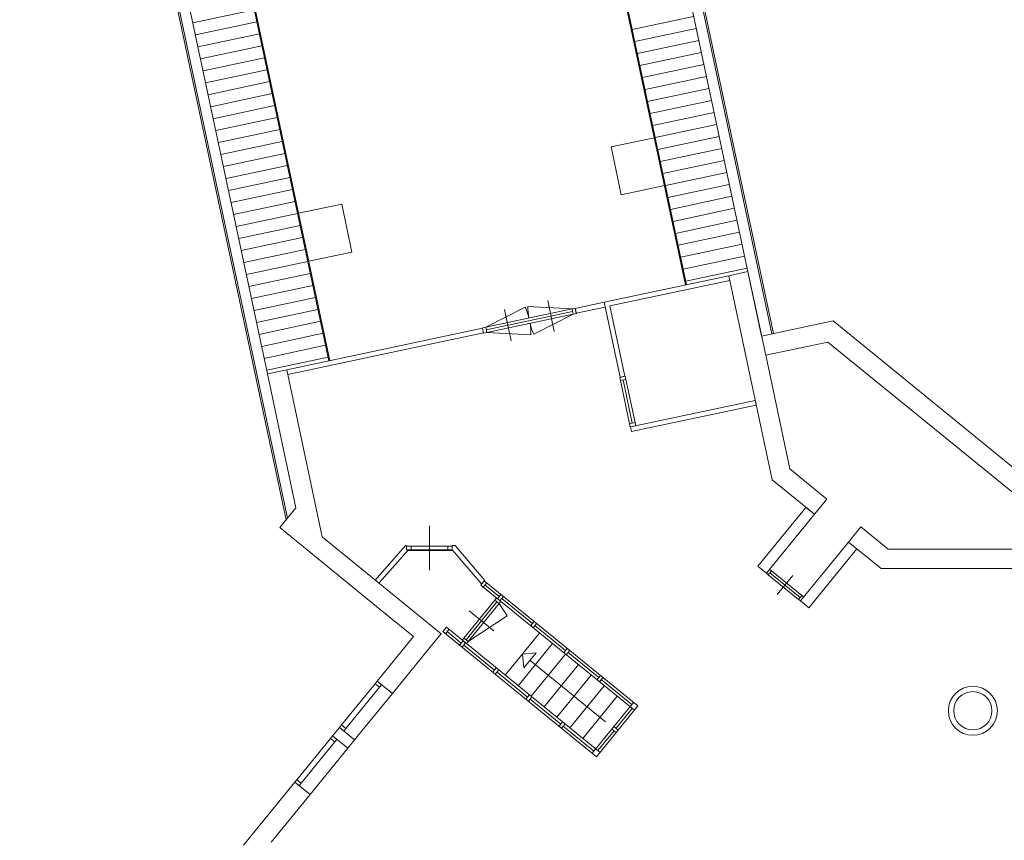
# Model space of a CAD drawing. Header units: millimetres. Extents: x 755778 to 1537169, y 90093 to 392038.
# Tile 113 of 134: x 1161003 to 1181091, y 292719 to 309465. Entities that reach past the tile are written whole.
import ezdxf

# ---------------------------------------------------------------- set-up
doc = ezdxf.new("R2010")
doc.units = ezdxf.units.MM
doc.layers.add('NIV 3HB', color=7, linetype='Continuous')

msp = doc.modelspace()

# ---------------------------------------------------------------- linework, layer by layer
at = {"layer": 'NIV 3HB', "color": 253, "lineweight": 5, "true_color": 0x9ea0a1}
for p, q in [((1162499.1, 325141), (1167310.4, 302505.8)), ((1162518.7, 325145.2), (1167329.9, 302510)), ((1161036.8, 324830.2), (1166464.9, 299292.9)), ((1161247.1, 324874.9), (1166058.3, 302239.7)), ((1161002.5, 324822.9), (1166436.5, 299258)), ((1170254.1, 324441.1), (1174587.8, 304052.7)), ((1170278.3, 324423.3), (1174607.3, 304056.8)), ((1176138.9, 303007.8), (1171608.8, 324320.2)), ((1176349.2, 303052.5), (1171819.1, 324364.9)), ((1176383.5, 303059.7), (1171853.4, 324372.1)), ((1164536.1, 309401.2), (1165788.1, 309667.3)), ((1164588.1, 309156.7), (1165840.1, 309422.8)), ((1173500.9, 309262), (1174753, 309528.2)), ((1164640.1, 308912.1), (1165892.1, 309178.2)), ((1173552.9, 309017.5), (1174804.9, 309283.6)), ((1173604.9, 308773), (1174856.9, 309039.1)), ((1164692, 308667.6), (1165944.1, 308933.7)), ((1173656.9, 308528.4), (1174908.9, 308794.6)), ((1164744, 308423), (1165996, 308689.2)), ((1164796, 308178.5), (1166048, 308444.6)), ((1173708.9, 308283.9), (1174960.9, 308550)), ((1164848, 307934), (1166100, 308200.1)), ((1173760.8, 308039.4), (1175012.9, 308305.5)), ((1164900, 307689.4), (1166152, 307955.6)), ((1173812.8, 307794.8), (1175064.8, 308060.9)), ((1173864.8, 307550.3), (1175116.8, 307816.4)), ((1164951.9, 307444.9), (1166204, 307711)), ((1173916.8, 307305.7), (1175168.8, 307571.9)), ((1165003.9, 307200.4), (1166255.9, 307466.5)), ((1165055.9, 306955.8), (1166307.9, 307221.9)), ((1173968.7, 307061.2), (1175220.8, 307327.3)), ((1165107.9, 306711.3), (1166359.9, 306977.4)), ((1173949.2, 307057.1), (1173068.8, 306869.9)), ((1174157.1, 306078.9), (1173949.2, 307057.1)), ((1174020.7, 306816.7), (1175272.8, 307082.8)), ((1173068.8, 306869.9), (1173276.8, 305891.8)), ((1174072.7, 306572.1), (1175324.7, 306838.3)), ((1165159.8, 306466.7), (1166411.9, 306732.9)), ((1174124.7, 306327.6), (1175376.7, 306593.7)), ((1165211.8, 306222.2), (1166463.9, 306488.3)), ((1174176.7, 306083.1), (1175428.7, 306349.2)), ((1165263.8, 305977.7), (1166515.8, 306243.8)), ((1165315.8, 305733.1), (1166567.8, 305999.3)), ((1173276.8, 305891.8), (1174157.1, 306078.9)), ((1174228.6, 305838.5), (1175480.7, 306104.7)), ((1165367.8, 305488.6), (1166619.8, 305754.7)), ((1174280.6, 305594), (1175532.6, 305860.1)), ((1167571.7, 305701.5), (1166691.3, 305514.3)), ((1167779.6, 304723.3), (1167571.7, 305701.5)), ((1174332.6, 305349.5), (1175584.6, 305615.6)), ((1165419.7, 305244.1), (1166671.8, 305510.2)), ((1166691.3, 305514.3), (1166899.2, 304536.2)), ((1174384.6, 305104.9), (1175636.6, 305371)), ((1165471.7, 304999.5), (1166723.7, 305265.7)), ((1165523.7, 304755), (1166775.7, 305021.1)), ((1174436.5, 304860.4), (1175688.6, 305126.5)), ((1174436.5, 304860.4), (1175688.6, 305126.5)), ((1165575.7, 304510.5), (1166827.7, 304776.6)), ((1174488.5, 304615.8), (1175740.6, 304882)), ((1166899.2, 304536.2), (1167779.6, 304723.3)), ((1174540.5, 304371.3), (1175792.5, 304637.4)), ((1165627.6, 304265.9), (1166879.7, 304532)), ((1174592.5, 304126.8), (1175844.5, 304392.9)), ((1165679.6, 304021.4), (1166931.7, 304287.5)), ((1175468.1, 304239.8), (1172924.9, 303699.2)), ((1173043.5, 303622.2), (1175488.9, 304142)), ((1175859.4, 304323), (1175468.1, 304239.8)), ((1175468.1, 304239.8), (1176353.3, 300075.2)), ((1175488.9, 304142), (1175468.1, 304239.8)), ((1176222.1, 302616.5), (1175859.4, 304323)), ((1165731.6, 303776.8), (1166983.6, 304043)), ((1165783.6, 303532.3), (1167035.6, 303798.4)), ((1165835.6, 303287.8), (1167087.6, 303553.9)), ((1170510.4, 303193.1), (1171312.3, 303601.7)), ((1170510.4, 303193.1), (1172271.1, 303567.4)), ((1172271.1, 303567.4), (1171372.3, 303614.5)), ((1172924.9, 303699.2), (1172338, 303574.5)), ((1172338, 303574.5), (1172358.8, 303476.7)), ((1172945.7, 303601.4), (1172358.8, 303476.7)), ((1172924.9, 303699.2), (1173250.5, 302167.4)), ((1173348.3, 302188.2), (1173043.5, 303622.2)), ((1170522.2, 303137.4), (1172282.9, 303511.6)), ((1172294.8, 303455.9), (1170534.1, 303081.6)), ((1172294.8, 303455.9), (1171492.8, 303047.3)), ((1165887.5, 303043.2), (1167139.6, 303309.4)), ((1166449.6, 302322.8), (1170446.3, 303172.4)), ((1176138.9, 303007.8), (1177597.7, 303317.8)), ((1177597.7, 303317.8), (1181699, 299977.3)), ((1165939.5, 302798.7), (1167191.5, 303064.8)), ((1166470.4, 302225), (1170467.1, 303074.6)), ((1170534.1, 303081.6), (1171432.9, 303034.5)), ((1165991.5, 302554.2), (1167243.5, 302820.3)), ((1177493.5, 302886.8), (1176222.1, 302616.5)), ((1181299, 299787.2), (1177493.5, 302886.8)), ((1166043.5, 302309.6), (1167295.5, 302575.7)), ((1176715.3, 300296.3), (1176222.1, 302616.5)), ((1166449.6, 302322.8), (1166058.3, 302239.7)), ((1166058.3, 302239.7), (1166639.2, 299506.9)), ((1167175.1, 298909.7), (1166449.6, 302322.8)), ((1173250.5, 302167.4), (1173348.3, 302188.2)), ((1173444.7, 301220.1), (1173257.6, 302100.4)), ((1173313.4, 302112.3), (1173500.5, 301232)), ((1173369.1, 302124.1), (1173556.2, 301243.8)), ((1173465.5, 301156), (1176008.7, 301696.6)), ((1176029.5, 301598.8), (1173486.3, 301058.2)), ((1176008.7, 301696.6), (1176029.5, 301598.8)), ((1173486.3, 301058.2), (1173465.5, 301156)), ((1177468, 299683.2), (1176715.3, 300296.3)), ((1176353.3, 300075.2), (1177215.4, 299373.1)), ((1177215.4, 299373.1), (1177468, 299683.2)), ((1166639.2, 299506.9), (1166307.9, 299100.1)), ((1176065.6, 298309.8), (1177044.8, 299512)), ((1177215.4, 299373.1), (1176236.2, 298170.9)), ((1177044.8, 299512), (1177215.4, 299373.1)), ((1178165.8, 299114.8), (1177913.2, 298804.7)), ((1178721.3, 298662.4), (1178165.8, 299114.8)), ((1166307.9, 299100.1), (1168431.9, 297370.1)), ((1168684.5, 297680.3), (1167175.1, 298909.7)), ((1168262.9, 298036.6, 1050), (1168874.2, 298734.1, 1050)), ((1168874.2, 298734.1), (1168896.9, 298734.1)), ((1169826.9, 298734.1), (1169884.3, 298734.1)), ((1169884.3, 298734.1, 1050), (1170495.7, 298023.3, 1050)), ((1176934, 297602.5), (1177913.2, 298804.7)), ((1177913.2, 298804.7), (1178083.8, 298665.8)), ((1177913.2, 298804.7), (1178579, 298262.4)), ((1168338.1, 297970.7, 1050), (1168919.6, 298634.1, 1050)), ((1168919.6, 298634.1, 1050), (1169838.4, 298634.1, 1050)), ((1169838.4, 298634.1, 1050), (1170419.9, 297958.1, 1050)), ((1178083.8, 298665.8), (1177104.6, 297463.6)), ((1181699, 298662.4), (1178721.3, 298662.4)), ((1176236.2, 298170.9), (1176065.6, 298309.8)), ((1176274.9, 298139.3), (1176895.2, 297634.1)), ((1176926.8, 297672.9), (1176306.5, 298178.1)), ((1176958.4, 297711.6), (1176338.1, 298216.8)), ((1176774.5, 298119.3), (1176458.8, 297731.6)), ((1178579, 298262.4), (1181699, 298262.4)), ((1170480.4, 298015.3), (1170408.5, 297926.9)), ((1170408.5, 297926.9), (1173544, 295373)), ((1170532.4, 297973), (1170460.4, 297884.6)), ((1170480.4, 298015.3), (1173616, 295461.4)), ((1170785.2, 297693.6), (1170496.4, 297928.8)), ((1170749.2, 297649.4), (1170821.2, 297737.8)), ((1169600.1, 296934.5), (1168684.5, 297680.3)), ((1170696.3, 297621.6), (1170064.7, 296846.2)), ((1170740.5, 297585.6), (1170108.9, 296810.2)), ((1170153.1, 296774.2), (1170784.7, 297549.6)), ((1170784.7, 297549.6), (1170949.6, 297299.5)), ((1170801.2, 297607.1), (1170873.2, 297695.4)), ((1171461.8, 297142.5), (1170837.2, 297651.3)), ((1177104.6, 297463.6), (1176934, 297602.5)), ((1168431.9, 297370.1), (1169037.3, 296876.9)), ((1170153.1, 296774.2), (1170949.6, 297299.5)), ((1171497.8, 297186.7), (1171425.8, 297098.3)), ((1171549.8, 297144.4), (1171477.8, 297056)), ((1169461.2, 296763.9), (1169600.1, 296934.5)), ((1169635.5, 296977.9), (1169707.5, 297066.3)), ((1172771, 294424), (1169635.5, 296977.9)), ((1169759.4, 297024), (1169687.4, 296935.6)), ((1172843, 294512.4), (1169707.5, 297066.3)), ((1170012.2, 296744.5), (1169723.4, 296979.8)), ((1170909.2, 296087.4), (1171610.2, 296948.1)), ((1172138.4, 296591.4), (1171513.8, 297100.2)), ((1169037.3, 296876.9), (1168295.8, 295966.5)), ((1168605.9, 295713.9), (1169461.2, 296763.9)), ((1170048.2, 296788.7), (1169976.2, 296700.3)), ((1170100.2, 296746.4), (1170028.2, 296658)), ((1171172.9, 295872.7), (1171873.9, 296733.3)), ((1170688.8, 296193.4), (1170064.2, 296702.2)), ((1171259.7, 296517.7), (1171541.1, 296546.5)), ((1171288.5, 296236.4), (1171259.7, 296517.7)), ((1171541.1, 296546.5), (1171288.5, 296236.4)), ((1171436.5, 295658), (1172137.5, 296518.6)), ((1172102.4, 296547.2), (1172174.4, 296635.6)), ((1172154.4, 296504.9), (1172226.3, 296593.3)), ((1172815, 296040.3), (1172190.3, 296549.1)), ((1172952.9, 295138.6), (1171414.8, 296391.4)), ((1171700.1, 295443.3), (1172401.1, 296303.9)), ((1170724.8, 296237.6), (1170652.8, 296149.2)), ((1170776.8, 296195.3), (1170704.8, 296106.9)), ((1171365.4, 295642.4), (1170740.8, 296151.1)), ((1168253.5, 295914.6), (1167567.6, 295072.5)), ((1168295.8, 295966.5), (1168605.9, 295713.9)), ((1171963.7, 295228.5), (1172664.7, 296089.2)), ((1172779, 295996.1), (1172851, 296084.5)), ((1172830.9, 295953.8), (1172902.9, 296042.2)), ((1173491.6, 295489.2), (1172866.9, 295998)), ((1168341.9, 295842.6), (1167656, 295000.5)), ((1168605.9, 295713.9), (1167835.5, 294768)), ((1172227.3, 295013.8), (1172928.3, 295874.5)), ((1171329.4, 295598.2), (1171401.4, 295686.5)), ((1171381.4, 295555.8), (1171453.4, 295644.2)), ((1172042, 295091.3), (1171417.4, 295600)), ((1172491, 294799.1), (1173192, 295659.7)), ((1173527.6, 295533.4), (1172682.6, 294496)), ((1173616, 295461.4), (1172771, 294424)), ((1173170.4, 295004.7), (1173499.8, 295409)), ((1172006, 295047.1), (1172078, 295135.5)), ((1167386.4, 294850), (1167525.3, 295020.6)), ((1167525.3, 295020.6), (1167835.5, 294768)), ((1172057.9, 295004.8), (1172129.9, 295093.1)), ((1172718.6, 294540.2), (1172093.9, 295049)), ((1173128.1, 294952.7), (1172798.8, 294548.4)), ((1173172.3, 294916.7), (1173083.9, 294988.7)), ((1173214.6, 294968.7), (1173126.2, 295040.7)), ((1167344.1, 294798.1), (1166658.2, 293956)), ((1167432.5, 294726.1), (1166746.6, 293884)), ((1167696.5, 294597.4), (1167386.4, 294850)), ((1167835.5, 294768), (1167696.5, 294597.4)), ((1167696.5, 294597.4), (1166926.1, 293651.5)), ((1166615.9, 293904.1), (1165571.3, 292621.6)), ((1166926.1, 293651.5), (1166615.9, 293904.1)), ((1166134.1, 292679.1), (1166926.1, 293651.5))]:
    msp.add_line(p, q, dxfattribs=at)
at = {"layer": 'NIV 3HB', "color": 253, "linetype": 'ByBlock', "lineweight": 5, "true_color": 0x9ea0a1}
for p, q in [((1171910.1, 303101.2), (1171775.4, 303735)), ((1171029.8, 302914), (1170895, 303547.9)), ((1172336.6, 303581.3), (1172271.1, 303567.4)), ((1172294.8, 303455.9), (1172271.1, 303567.4)), ((1172360.3, 303469.8), (1172336.6, 303581.3)), ((1172294.8, 303455.9), (1172360.3, 303469.8)), ((1170510.4, 303193.1), (1170444.9, 303179.2)), ((1170468.6, 303067.7), (1170444.9, 303179.2)), ((1170534.1, 303081.6), (1170510.4, 303193.1)), ((1170468.6, 303067.7), (1170534.1, 303081.6)), ((1173355.2, 302189.7), (1173243.7, 302166)), ((1173243.7, 302166), (1173257.6, 302100.4)), ((1173369.1, 302124.1), (1173355.2, 302189.7)), ((1173369.1, 302124.1), (1173257.6, 302100.4)), ((1173556.2, 301243.8), (1173444.7, 301220.1)), ((1173444.7, 301220.1), (1173458.7, 301154.6)), ((1173570.2, 301178.3), (1173458.7, 301154.6)), ((1173570.2, 301178.3), (1173556.2, 301243.8)), ((1176299.3, 298248.4), (1176236.2, 298170.9)), ((1176236.2, 298170.9), (1176274.9, 298139.3)), ((1176338.1, 298216.8), (1176274.9, 298139.3)), ((1176338.1, 298216.8), (1176299.3, 298248.4)), ((1176958.4, 297711.6), (1176895.2, 297634.1)), ((1176997.2, 297680), (1176958.4, 297711.6)), ((1170731, 297664.2), (1170696.3, 297621.6)), ((1170784.7, 297549.6), (1170696.3, 297621.6)), ((1170819.4, 297592.2), (1170731, 297664.2)), ((1170784.7, 297549.6), (1170819.4, 297592.2)), ((1176895.2, 297634.1), (1176934, 297602.5)), ((1176997.2, 297680), (1176934, 297602.5)), ((1170675.9, 296993.3), (1170173.5, 297402.5)), ((1170064.7, 296846.2), (1170030, 296803.6)), ((1170118.4, 296731.6), (1170030, 296803.6)), ((1170153.1, 296774.2), (1170064.7, 296846.2)), ((1170118.4, 296731.6), (1170153.1, 296774.2)), ((1168295.8, 295966.5), (1168253.5, 295914.6)), ((1168253.5, 295914.6), (1168341.9, 295842.6)), ((1168295.8, 295966.5), (1168384.2, 295894.5)), ((1168341.9, 295842.6), (1168384.2, 295894.5)), ((1167567.6, 295072.5), (1167525.3, 295020.6)), ((1167525.3, 295020.6), (1167613.7, 294948.6)), ((1167567.6, 295072.5), (1167656, 295000.5)), ((1167613.7, 294948.6), (1167656, 295000.5)), ((1167386.4, 294850), (1167344.1, 294798.1)), ((1167344.1, 294798.1), (1167432.5, 294726.1)), ((1167386.4, 294850), (1167474.8, 294778)), ((1167432.5, 294726.1), (1167474.8, 294778)), ((1166658.2, 293956), (1166615.9, 293904.1)), ((1166615.9, 293904.1), (1166704.3, 293832.1)), ((1166658.2, 293956), (1166746.6, 293884)), ((1166704.3, 293832.1), (1166746.6, 293884))]:
    msp.add_line(p, q, dxfattribs=at)
at = {"layer": 'NIV 3HB', "color": 0, "lineweight": 5}
for p, q in [((1169361.9, 299139.1), (1169361.9, 298229.1)), ((1168896.9, 298719.1), (1168986.9, 298719.1)), ((1168896.9, 298649.1), (1168896.9, 298719.1)), ((1168986.9, 298719.1), (1168986.9, 298649.1)), ((1168986.9, 298719.1), (1169736.9, 298719.1)), ((1169826.9, 298719.1), (1169736.9, 298719.1)), ((1169736.9, 298719.1), (1169736.9, 298649.1)), ((1169826.9, 298649.1), (1169826.9, 298719.1)), ((1168986.9, 298649.1), (1168896.9, 298649.1)), ((1168986.9, 298649.1), (1169736.9, 298649.1)), ((1169736.9, 298649.1), (1169826.9, 298649.1))]:
    msp.add_line(p, q, dxfattribs=at)
at = {"layer": 'NIV 3HB', "color": 253, "lineweight": 5, "true_color": 0x9ea0a1}
for radius in [500, 390]:
    msp.add_circle((1180449, 295362.4), radius, dxfattribs=at)
for centre, start, end in [((1170510.4, 303193.1), 12, 27), ((1172271.1, 303567.4), 177, 192), ((1172294.8, 303455.9), 192, 207), ((1170534.1, 303081.6), 357, 12)]:
    msp.add_arc(centre, 900, start, end, dxfattribs=at)

doc.saveas('drawing.dxf')
